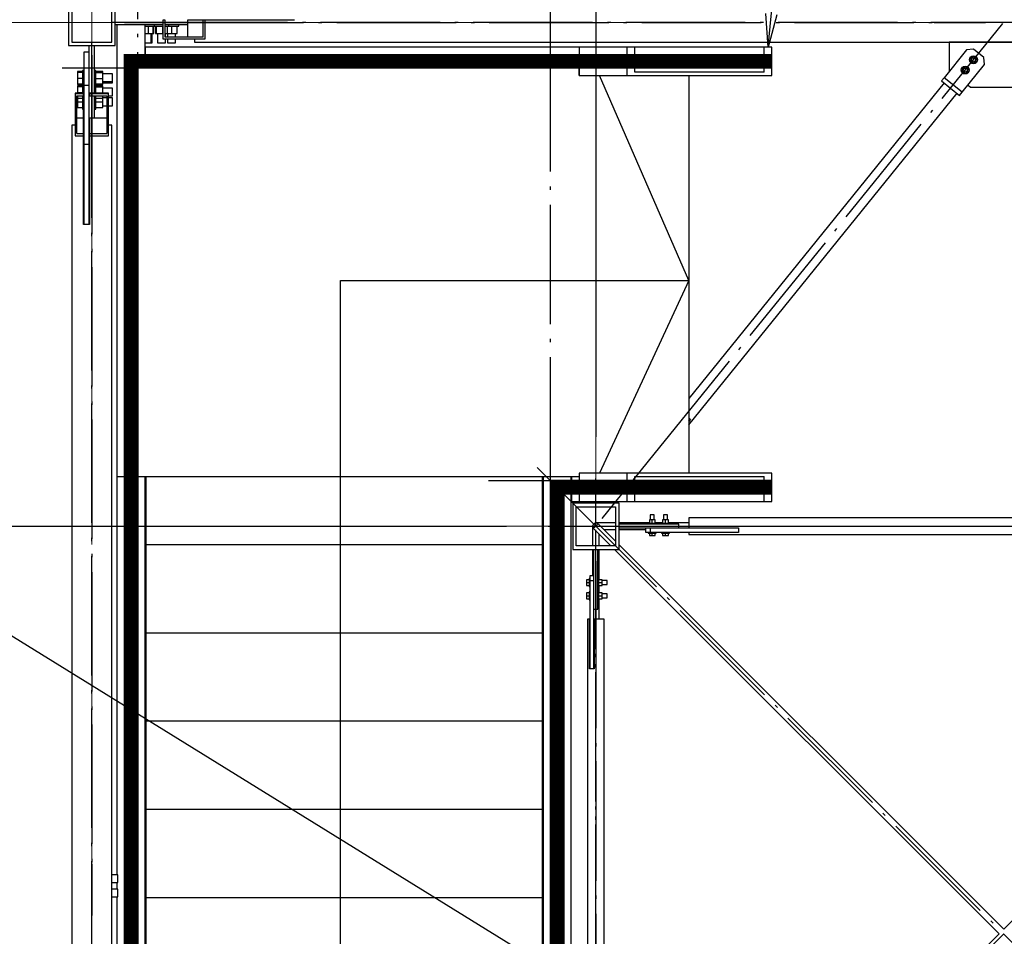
# Paper-space layout 'A0 Advance Steel' of a CAD drawing. Header units: millimetres. Extents: x 228 to 822, y 214 to 634.
# Tile 39 of 76: x 296 to 325, y 554 to 582. Entities that reach past the tile are written whole.
import ezdxf

# ---------------------------------------------------------------- set-up
doc = ezdxf.new("R2010")
doc.units = ezdxf.units.MM
doc.linetypes.add('1 1', pattern=[2, 1, -1])
doc.linetypes.add('ACAD_ISO04W100', pattern=[30, 24, -3, 0, -3])
doc.layers.get('0').update_dxf_attribs({"linetype": 'CONTINUOUS'})
for name, color, linetype in [('AS_Belki', 145, 'CONTINUOUS'), ('AS_Blachy', 30, 'CONTINUOUS'), ('AS_DIM_ON', 7, 'CONTINUOUS'), ('AS_Kraty', 9, 'CONTINUOUS'), ('AS_Schody', 253, 'CONTINUOUS'), ('AS_Sruby', 9, 'CONTINUOUS')]:
    doc.layers.add(name, color=color, linetype=linetype)

# ---------------------------------------------------------------- blocks, each defined once
blk = doc.blocks.new('324ewdsczxzxcz')
at = {"linetype": 'ACAD_ISO04W100', "lineweight": 5, "ltscale": 0.2}
for p, q in [((303.229, 244.968, -5394.472), (303.229, 340.131, -5394.472)), ((318.429, 244.968), (318.429, 340.131)), ((378.311, 321.018, -2695.986), (283.147, 321.018, -2695.986)), ((378.311, 305.818, -2695.986), (283.147, 305.818, -2695.986))]:
    blk.add_line(p, q, dxfattribs=at)

psp = doc.layouts.new('A0 Advance Steel')

# ---------------------------------------------------------------- linework, layer by layer
at = {"color": 0, "linetype": 'ByBlock', "lineweight": -2}
for p, q in [((318.327, 581.086), (318.258, 582.098)), ((318.59, 582.065), (318.327, 581.086))]:
    psp.add_line(p, q, dxfattribs=at)
psp.add_line((315.936, 574.051, -8880.379), (313.246, 568.236, -8847.129))
at = {"color": 7}
for points in [[(318.327, 581.086), (319.659, 594.778), (328.979, 594.778)], [(319.636, 548.395), (279.036, 573.513), (270.107, 573.513)]]:
    psp.add_lwpolyline(points, dxfattribs=at)
at = {"linetype": '1 1', "transparency": 33554559, "const_width": 0.45}
for points, elevation in [([(336.804, 528.01), (299.119, 528.01), (299.119, 580.661), (318.446, 580.661)], -1259.448), ([(318.446, 567.811), (311.969, 567.811), (311.969, 540.86), (336.804, 540.86)], -1224.448)]:
    psp.add_lwpolyline(points, dxfattribs=dict(at, elevation=elevation))
at = {"elevation": -8880.379}
psp.add_lwpolyline([(334.975, 533.346), (305.43, 533.346), (305.43, 574.051), (315.936, 574.051), (313.246, 580.236)], dxfattribs=at)
at = {"layer": 'AS_Belki', "linetype": 'Continuous', "ltscale": 0.15}
for p, q in [((297.236, 582.536), (297.236, 581.136)), ((298.636, 581.136), (298.636, 582.536)), ((297.336, 582.436), (297.336, 581.236)), ((298.536, 581.236), (298.536, 582.436)), ((300.086, 581.906), (300.076, 581.906)), ((300.076, 581.906), (300.076, 581.336)), ((300.149, 581.906), (300.086, 581.906)), ((300.086, 581.336), (300.086, 581.906)), ((300.149, 581.386), (300.149, 581.906)), ((301.294, 581.906), (300.823, 581.906)), ((300.823, 581.906), (300.823, 581.386)), ((301.358, 581.906), (301.294, 581.906)), ((301.294, 581.386), (301.294, 581.906)), ((301.358, 581.336), (301.358, 581.906)), ((304.036, 581.906), (301.358, 581.906)), ((301.929, 581.916), (301.929, 581.906)), ((304.036, 581.916), (304.036, 581.906)), ((301.294, 581.386), (300.149, 581.386)), ((297.236, 581.136), (298.636, 581.136)), ((297.336, 581.236), (298.536, 581.236)), ((300.076, 581.336), (300.086, 581.336)), ((300.086, 581.336), (301.358, 581.336)), ((301.036, 581.336), (301.036, 581.236)), ((301.036, 581.236), (349.836, 581.236)), ((323.638, 580.011), (315.936, 570.494)), ((297.686, 579.696), (297.436, 579.696)), ((297.436, 579.696), (297.436, 579.687)), ((297.436, 579.687), (297.686, 579.687)), ((297.436, 579.687), (297.436, 578.415)), ((297.486, 579.623), (297.686, 579.623)), ((297.486, 578.478), (297.486, 579.623)), ((297.686, 579.687), (297.686, 579.696)), ((297.686, 579.623), (297.686, 579.687)), ((298.436, 579.696), (297.866, 579.696)), ((297.866, 579.696), (297.866, 579.687)), ((297.866, 579.687), (298.436, 579.687)), ((297.866, 579.687), (297.866, 579.623)), ((297.866, 579.623), (298.386, 579.623)), ((298.386, 579.623), (298.386, 578.478)), ((298.436, 579.687), (298.436, 579.696)), ((298.436, 578.415), (298.436, 579.687)), ((315.936, 569.699), (324.026, 579.697)), ((297.686, 578.949), (297.686, 579.216)), ((297.436, 578.736), (297.336, 578.736)), ((297.336, 578.736), (297.336, 529.936)), ((297.686, 578.949), (297.486, 578.949)), ((297.686, 578.478), (297.686, 578.949)), ((298.386, 578.949), (297.866, 578.949)), ((297.866, 578.949), (297.866, 578.478)), ((298.536, 578.736), (298.436, 578.736)), ((298.536, 529.936), (298.536, 578.736)), ((297.436, 578.415), (297.686, 578.415)), ((297.486, 578.478), (297.686, 578.478)), ((297.686, 578.415), (297.686, 578.478)), ((297.686, 575.736), (297.686, 578.415)), ((297.866, 578.478), (298.386, 578.478)), ((297.866, 578.478), (297.866, 578.415)), ((297.866, 578.415), (298.436, 578.415)), ((297.866, 578.415), (297.866, 575.736)), ((297.696, 577.843), (297.686, 577.843)), ((297.866, 577.843), (297.856, 577.843)), ((297.696, 575.736), (297.686, 575.736)), ((297.866, 575.736), (297.856, 575.736)), ((315.989, 569.859), (315.936, 569.794)), ((315.981, 569.866), (315.989, 569.859)), ((313.836, 567.336), (312.436, 567.336)), ((312.436, 567.336), (312.436, 565.936)), ((312.546, 567.226), (313.726, 567.226)), ((312.546, 566.046), (312.546, 567.226)), ((313.726, 567.226), (313.726, 566.046)), ((313.836, 565.936), (313.836, 567.336)), ((334.936, 566.886), (315.936, 566.886)), ((315.936, 566.886), (315.936, 566.586)), ((313.036, 566.636), (313.036, 566.046)), ((313.065, 566.566), (313.585, 566.046)), ((313.136, 566.636), (313.086, 566.586)), ((313.726, 566.736), (313.136, 566.736)), ((313.186, 566.686), (313.136, 566.636)), ((313.726, 566.188), (313.207, 566.707)), ((313.378, 566.536), (313.726, 566.536)), ((314.749, 566.736), (313.836, 566.736)), ((313.836, 566.536), (314.636, 566.536)), ((315.149, 566.736), (314.923, 566.736)), ((315.936, 566.736), (315.323, 566.736)), ((315.936, 566.586), (317.436, 566.586)), ((317.436, 566.586), (317.436, 566.576)), ((313.236, 566.046), (313.236, 566.395)), ((317.436, 566.446), (315.936, 566.446)), ((315.936, 566.446), (315.936, 566.386)), ((315.936, 566.386), (334.936, 566.386)), ((317.436, 566.456), (317.436, 566.446)), ((312.436, 565.936), (313.836, 565.936)), ((313.726, 566.046), (312.546, 566.046)), ((313.036, 565.936), (313.036, 565.136)), ((313.236, 565.023), (313.236, 565.936)), ((313.695, 565.936), (325.295, 554.336)), ((325.436, 554.478), (313.836, 566.078)), ((337.036, 566.078), (325.436, 554.478)), ((313.236, 564.623), (313.236, 564.85)), ((313.236, 563.836), (313.236, 564.45)), ((312.946, 563.836), (312.886, 563.836)), ((312.886, 563.836), (312.886, 544.836)), ((312.946, 562.336), (312.946, 563.836)), ((313.386, 563.836), (313.086, 563.836)), ((313.086, 563.836), (313.086, 562.336)), ((313.386, 544.836), (313.386, 563.836)), ((312.956, 562.336), (312.946, 562.336)), ((313.086, 562.336), (313.076, 562.336)), ((325.295, 554.336), (313.695, 542.736))]:
    psp.add_line(p, q, dxfattribs=at)
at = {"layer": 'AS_Belki', "color": 10, "linetype": 'ACAD_ISO04W100', "ltscale": 0.15}
for points in [[(297.936, 581.836), (297.936, 581.836), (297.936, 581.836), (297.936, 581.836)], [(352.336, 581.836), (349.836, 581.836), (301.036, 581.836), (298.536, 581.836)], [(298.925, 581.836), (300.469, 581.836), (300.722, 581.836), (302.266, 581.836)], [(299.177, 581.836), (300.722, 581.836), (323.335, 581.836), (324.88, 581.836)], [(313.325, 566.869), (314.897, 568.813), (323.832, 579.854), (325.405, 581.797)], [(297.936, 527.436), (297.936, 529.936), (297.936, 578.736), (297.936, 581.236)], [(297.936, 580.848), (297.936, 579.303), (297.936, 579.051), (297.936, 577.506)], [(297.936, 580.595), (297.936, 579.051), (297.936, 556.437), (297.936, 554.892)], [(339.504, 540.269), (337.736, 542.036), (313.136, 566.636), (311.368, 568.404)], [(311.368, 540.269), (313.136, 542.036), (337.736, 566.636), (339.504, 568.404)], [(313.136, 543.09), (313.136, 544.528), (313.136, 566.636), (313.136, 568.074)], [(311.699, 566.636), (313.136, 566.636), (335.244, 566.636), (336.682, 566.636)], [(313.136, 566.636), (313.136, 566.636), (313.136, 566.636), (313.136, 566.636)], [(313.436, 566.636), (315.936, 566.636), (334.936, 566.636), (337.436, 566.636)], [(314.19, 566.636), (315.628, 566.636), (337.736, 566.636), (339.174, 566.636)], [(313.136, 542.336), (313.136, 544.836), (313.136, 563.836), (313.136, 566.336)], [(313.136, 565.582), (313.136, 564.144), (313.136, 542.036), (313.136, 540.599)]]:
    psp.add_lwpolyline(points, dxfattribs=at)
at = {"layer": 'AS_Belki', "linetype": 'Continuous', "ltscale": 0.15, "extrusion": (0, 0.57503, 0.818132)}
psp.add_arc((-313.136, -463.583, 325.833), 0.1, 309.2877, 45, dxfattribs=at)
at = {"layer": 'AS_Belki', "linetype": 'Continuous', "ltscale": 0.15, "extrusion": (-0.57503, 1.71831e-14, 0.818132)}
psp.add_arc((-566.636, 256.187, -180.063), 0.1, 135, 230.7123, dxfattribs=at)
at = {"layer": 'AS_Blachy', "linetype": 'Continuous', "ltscale": 0.15}
for p, q in [((300.076, 581.756), (298.636, 581.756)), ((300.083, 581.916), (300.083, 581.906)), ((300.336, 581.756), (300.149, 581.756)), ((300.823, 581.756), (300.336, 581.756)), ((300.936, 581.906), (300.936, 581.916)), ((297.856, 580.055), (297.856, 581.136)), ((298.016, 579.696), (298.016, 581.136)), ((327.086, 581.235), (323.786, 581.235)), ((323.786, 581.235), (323.786, 580.385)), ((297.856, 580.935), (297.696, 580.935)), ((297.696, 580.935), (297.696, 580.638)), ((324.315, 581.007), (323.635, 580.167)), ((324.526, 581.029), (324.315, 581.007)), ((324.837, 580.778), (324.526, 581.029)), ((324.859, 580.567), (324.837, 580.778)), ((297.696, 580.638), (297.696, 579.941)), ((324.18, 579.727), (324.859, 580.567)), ((323.635, 580.167), (323.56, 580.074)), ((324.18, 579.727), (323.635, 580.167)), ((323.786, 580.385), (323.802, 580.373)), ((297.696, 579.941), (297.856, 579.941)), ((297.696, 579.941), (297.696, 578.161)), ((297.856, 579.941), (297.856, 580.055)), ((297.856, 578.161), (297.856, 579.941)), ((323.56, 580.074), (324.104, 579.634)), ((324.357, 579.946), (324.436, 579.885)), ((324.436, 579.885), (326.536, 579.885)), ((297.866, 579.689), (297.856, 579.689)), ((298.016, 579.436), (298.016, 579.623)), ((324.104, 579.634), (324.18, 579.727)), ((298.016, 578.949), (298.016, 579.436)), ((297.856, 578.836), (297.866, 578.836)), ((297.696, 578.161), (297.856, 578.161)), ((297.696, 578.161), (297.696, 575.736)), ((297.856, 575.736), (297.856, 578.161)), ((297.856, 575.736), (297.696, 575.736)), ((315.936, 569.902), (315.981, 569.866)), ((315.936, 569.81), (315.981, 569.866)), ((299.574, 566.334), (299.574, 568.136)), ((311.514, 568.136), (311.514, 567.734)), ((311.514, 567.684), (311.514, 566.084)), ((313.783, 567.386), (313.805, 567.368)), ((313.805, 567.368), (313.82, 567.386)), ((315.636, 566.696), (313.836, 566.696)), ((315.636, 566.576), (313.836, 566.576)), ((314.636, 566.576), (314.636, 566.456)), ((314.786, 566.456), (314.786, 566.576)), ((315.636, 566.576), (315.636, 566.696)), ((317.436, 566.576), (315.636, 566.576)), ((317.436, 566.576), (317.436, 566.456)), ((299.574, 566.084), (299.574, 566.284)), ((314.636, 566.456), (314.786, 566.456)), ((314.786, 566.456), (314.836, 566.456)), ((314.836, 566.456), (317.436, 566.456)), ((299.544, 566.084), (299.574, 566.084)), ((299.574, 565.773), (299.574, 566.084)), ((311.514, 566.084), (311.514, 565.423)), ((311.514, 566.084), (311.544, 566.084)), ((313.076, 564.136), (313.076, 565.936)), ((313.196, 564.136), (313.196, 565.936)), ((299.574, 563.423), (299.574, 565.723)), ((311.514, 565.373), (311.514, 563.423)), ((313.076, 565.136), (312.956, 565.136)), ((312.956, 565.136), (312.956, 564.986)), ((313.076, 564.986), (312.956, 564.986)), ((312.956, 564.986), (312.956, 562.336)), ((313.076, 562.336), (313.076, 564.136)), ((313.076, 564.136), (313.196, 564.136)), ((299.544, 563.423), (299.574, 563.423)), ((299.574, 560.762), (299.574, 563.423)), ((311.514, 563.423), (311.514, 563.312)), ((311.514, 563.423), (311.544, 563.423)), ((311.514, 563.262), (311.514, 560.762)), ((313.076, 562.336), (312.956, 562.336)), ((299.544, 560.762), (299.574, 560.762)), ((299.574, 560.451), (299.574, 560.762)), ((311.514, 560.762), (311.514, 558.101)), ((311.514, 560.762), (311.544, 560.762)), ((299.574, 558.101), (299.574, 560.401)), ((299.544, 558.101), (299.574, 558.101)), ((299.574, 555.44), (299.574, 558.101)), ((311.514, 558.101), (311.514, 557.99)), ((311.514, 558.101), (311.544, 558.101)), ((311.514, 557.94), (311.514, 555.44)), ((299.544, 555.44), (299.574, 555.44)), ((299.574, 555.13), (299.574, 555.44)), ((311.514, 555.44), (311.514, 553.63)), ((311.514, 555.44), (311.544, 555.44)), ((299.574, 552.78), (299.574, 555.08))]:
    psp.add_line(p, q, dxfattribs=at)
at = {"layer": 'AS_DIM_ON', "color": 8}
for p, q in [((313.136, 588.807), (313.136, 569.336)), ((291.186, 566.636), (310.436, 566.636))]:
    psp.add_line(p, q, dxfattribs=at)
at = {"layer": 'AS_Kraty', "linetype": 'Continuous', "ltscale": 0.15}
for p, q in [((312.628, 580.636), (299.136, 580.636)), ((299.136, 580.636), (299.136, 568.136)), ((312.628, 580.617), (312.628, 580.636)), ((312.628, 580.417), (312.628, 580.617)), ((312.628, 580.367), (312.628, 580.417)), ((312.628, 580.236), (312.628, 580.367)), ((312.628, 580.236), (313.246, 580.236)), ((315.936, 580.236), (315.936, 568.236)), ((299.136, 568.136), (312.628, 568.136)), ((313.246, 568.236), (312.628, 568.236)), ((312.628, 568.236), (312.628, 568.136)), ((311.514, 567.734), (311.514, 567.684)), ((299.574, 566.284), (299.574, 566.334)), ((299.574, 566.084), (311.514, 566.084)), ((299.574, 565.723), (299.574, 565.773)), ((311.514, 565.423), (311.514, 565.373)), ((299.574, 563.423), (311.514, 563.423)), ((311.514, 563.312), (311.514, 563.262)), ((299.574, 560.762), (311.514, 560.762)), ((299.574, 560.401), (299.574, 560.451)), ((299.574, 558.101), (311.514, 558.101)), ((311.514, 557.99), (311.514, 557.94)), ((299.574, 555.44), (311.514, 555.44)), ((299.574, 555.08), (299.574, 555.13))]:
    psp.add_line(p, q, dxfattribs=at)
at = {"layer": 'AS_Schody', "linetype": 'Continuous', "ltscale": 0.15}
for p, q in [((298.694, 581.756), (298.694, 568.136)), ((299.544, 580.636), (299.544, 581.756)), ((312.628, 581.086), (299.546, 581.086)), ((299.546, 581.086), (299.546, 580.636)), ((314.078, 581.086), (312.628, 581.086)), ((312.628, 581.086), (312.628, 580.236)), ((314.315, 581.086), (314.078, 581.086)), ((314.078, 580.236), (314.078, 581.086)), ((318.209, 581.086), (314.315, 581.086)), ((314.315, 580.331), (314.315, 581.086)), ((318.446, 581.086), (318.209, 581.086)), ((318.209, 580.331), (318.209, 581.086)), ((318.446, 580.236), (318.446, 581.086)), ((312.394, 580.766), (311.544, 580.766)), ((311.544, 580.766), (311.544, 580.636)), ((312.394, 580.636), (312.394, 580.766)), ((313.246, 580.236), (314.078, 580.236)), ((314.078, 580.236), (318.446, 580.236)), ((318.209, 580.331), (314.315, 580.331)), ((298.694, 568.136), (298.694, 556.124)), ((298.694, 568.136), (299.136, 568.136)), ((299.544, 542.136), (299.544, 568.136)), ((311.544, 568.136), (311.544, 542.136)), ((312.394, 541.528), (312.394, 568.136)), ((312.396, 568.136), (312.396, 567.386)), ((312.628, 568.136), (312.628, 567.386)), ((314.078, 568.236), (313.246, 568.236)), ((318.446, 568.236), (314.078, 568.236)), ((314.078, 567.386), (314.078, 568.236)), ((314.315, 568.141), (318.209, 568.141)), ((314.315, 567.386), (314.315, 568.141)), ((318.209, 567.386), (318.209, 568.141)), ((318.446, 567.386), (318.446, 568.236)), ((312.396, 567.386), (312.628, 567.386)), ((312.628, 567.386), (314.078, 567.386)), ((314.078, 567.386), (314.315, 567.386)), ((314.315, 567.386), (318.209, 567.386)), ((318.209, 567.386), (318.446, 567.386)), ((298.694, 555.885), (298.694, 555.691)), ((298.694, 555.453), (298.694, 553.22))]:
    psp.add_line(p, q, dxfattribs=at)
at = {"layer": 'AS_Schody', "color": 10, "linetype": 'ACAD_ISO04W100', "ltscale": 0.15}
for points in [[(299.321, 565.636), (299.321, 568.136), (299.321, 582.436), (299.321, 584.936)], [(311.767, 565.636), (311.767, 568.136), (311.767, 580.766), (311.767, 583.266)], [(297.046, 580.459), (299.546, 580.459), (313.346, 580.459), (315.846, 580.459)], [(310.598, 580.459), (312.687, 580.459), (316.262, 580.459), (318.351, 580.459)], [(299.321, 539.498), (299.321, 541.587), (299.321, 568.796), (299.321, 570.884)], [(311.767, 539.498), (311.767, 541.587), (311.767, 568.796), (311.767, 570.884)], [(309.896, 568.013), (312.396, 568.013), (313.346, 568.013), (315.846, 568.013)], [(310.598, 568.013), (312.687, 568.013), (316.262, 568.013), (318.351, 568.013)]]:
    psp.add_lwpolyline(points, dxfattribs=at)
at = {"layer": 'AS_Sruby', "linetype": 'Continuous', "ltscale": 0.15}
for p, q in [((299.544, 581.716), (299.578, 581.716)), ((299.578, 581.716), (299.621, 581.716)), ((299.621, 581.716), (299.664, 581.716)), ((299.632, 581.716), (299.632, 581.501)), ((299.664, 581.716), (299.704, 581.716)), ((299.704, 581.716), (299.74, 581.716)), ((299.74, 581.716), (299.771, 581.716)), ((299.771, 581.716), (299.796, 581.716)), ((299.788, 581.501), (299.788, 581.716)), ((299.796, 581.716), (299.813, 581.716)), ((299.807, 581.501), (299.807, 581.716)), ((299.813, 581.716), (299.817, 581.716)), ((299.817, 581.756), (299.817, 581.716)), ((299.817, 581.716), (299.825, 581.716)), ((299.825, 581.716), (299.841, 581.716)), ((299.841, 581.716), (299.864, 581.716)), ((299.853, 581.716), (299.853, 581.501)), ((299.864, 581.716), (299.894, 581.716)), ((299.881, 581.716), (299.881, 581.501)), ((299.894, 581.716), (299.929, 581.716)), ((299.929, 581.716), (299.968, 581.716)), ((299.968, 581.716), (300.01, 581.716)), ((300.01, 581.716), (300.054, 581.716)), ((300.054, 581.716), (300.076, 581.716)), ((300.065, 581.716), (300.065, 581.501)), ((300.15, 581.716), (300.173, 581.716)), ((300.173, 581.716), (300.204, 581.716)), ((300.204, 581.716), (300.228, 581.716)), ((300.22, 581.501), (300.22, 581.716)), ((300.228, 581.716), (300.246, 581.716)), ((300.246, 581.716), (300.255, 581.716)), ((300.255, 581.716), (300.256, 581.716)), ((300.256, 581.716), (300.256, 581.756)), ((300.256, 581.716), (300.293, 581.716)), ((300.293, 581.716), (300.336, 581.716)), ((300.336, 581.716), (300.379, 581.716)), ((300.336, 581.716), (300.336, 581.501)), ((300.379, 581.716), (300.42, 581.716)), ((300.42, 581.716), (300.458, 581.716)), ((300.458, 581.716), (300.492, 581.716)), ((300.492, 581.716), (300.519, 581.716)), ((300.507, 581.501), (300.507, 581.716)), ((300.519, 581.716), (300.539, 581.716)), ((300.539, 581.716), (300.552, 581.716)), ((300.552, 581.716), (300.556, 581.716)), ((300.556, 581.716), (300.556, 581.756)), ((299.544, 581.501), (299.632, 581.501)), ((299.632, 581.501), (299.788, 581.501)), ((299.723, 581.216), (299.723, 581.501)), ((299.756, 581.216), (299.756, 581.501)), ((299.788, 581.501), (299.807, 581.501)), ((299.853, 581.501), (299.881, 581.501)), ((299.881, 581.501), (300.065, 581.501)), ((299.918, 581.501), (299.918, 581.216)), ((300.065, 581.501), (300.076, 581.501)), ((300.149, 581.501), (300.22, 581.501)), ((300.156, 581.386), (300.156, 581.501)), ((300.216, 581.501), (300.216, 581.386)), ((300.22, 581.501), (300.336, 581.501)), ((300.336, 581.501), (300.507, 581.501)), ((300.456, 581.386), (300.456, 581.501)), ((299.544, 581.216), (299.545, 581.216)), ((299.545, 581.216), (299.59, 581.216)), ((299.59, 581.216), (299.637, 581.216)), ((299.637, 581.216), (299.678, 581.216)), ((299.678, 581.216), (299.709, 581.216)), ((299.709, 581.216), (299.723, 581.216)), ((299.724, 581.216), (299.747, 581.216)), ((299.747, 581.216), (299.756, 581.216)), ((299.918, 581.216), (299.921, 581.216)), ((299.921, 581.216), (299.942, 581.216)), ((299.942, 581.216), (299.978, 581.216)), ((299.978, 581.216), (300.022, 581.216)), ((300.022, 581.216), (300.069, 581.216)), ((300.069, 581.216), (300.111, 581.216)), ((300.111, 581.216), (300.141, 581.216)), ((300.141, 581.216), (300.156, 581.216)), ((300.156, 581.216), (300.156, 581.336)), ((300.216, 581.336), (300.216, 581.216)), ((300.216, 581.216), (300.225, 581.216)), ((300.225, 581.216), (300.251, 581.216)), ((300.251, 581.216), (300.29, 581.216)), ((300.29, 581.216), (300.336, 581.216)), ((300.336, 581.216), (300.382, 581.216)), ((300.382, 581.216), (300.421, 581.216)), ((300.421, 581.216), (300.447, 581.216)), ((300.447, 581.216), (300.456, 581.216)), ((300.456, 581.216), (300.456, 581.336)), ((324.446, 580.772), (324.43, 580.673)), ((324.54, 580.808), (324.446, 580.772)), ((324.617, 580.745), (324.54, 580.808)), ((324.195, 580.461), (324.179, 580.362)), ((324.288, 580.497), (324.195, 580.461)), ((324.366, 580.434), (324.288, 580.497)), ((324.43, 580.673), (324.508, 580.61)), ((324.508, 580.61), (324.602, 580.646)), ((324.602, 580.646), (324.617, 580.745)), ((297.656, 580.354), (297.506, 580.354)), ((297.506, 580.354), (297.506, 580.325)), ((297.656, 580.325), (297.506, 580.325)), ((297.506, 580.325), (297.506, 580.14)), ((297.696, 580.388), (297.656, 580.388)), ((297.656, 580.388), (297.656, 580.38)), ((297.656, 580.38), (297.656, 580.364)), ((297.656, 580.364), (297.656, 580.341)), ((297.656, 580.341), (297.656, 580.311)), ((297.656, 580.311), (297.656, 580.276)), ((297.656, 580.276), (297.656, 580.236)), ((297.656, 580.236), (297.656, 580.194)), ((297.656, 580.194), (297.656, 580.151)), ((298.056, 580.388), (298.016, 580.388)), ((298.056, 580.38), (298.056, 580.388)), ((298.056, 580.364), (298.056, 580.38)), ((298.056, 580.341), (298.056, 580.364)), ((298.271, 580.352), (298.056, 580.352)), ((298.056, 580.311), (298.056, 580.341)), ((298.056, 580.324), (298.271, 580.324)), ((298.056, 580.276), (298.056, 580.311)), ((298.056, 580.236), (298.056, 580.276)), ((298.056, 580.194), (298.056, 580.236)), ((298.056, 580.151), (298.056, 580.194)), ((298.271, 580.324), (298.271, 580.352)), ((298.271, 580.14), (298.271, 580.324)), ((298.556, 580.287), (298.271, 580.287)), ((298.556, 580.284), (298.556, 580.287)), ((298.556, 580.263), (298.556, 580.284)), ((298.556, 580.227), (298.556, 580.263)), ((298.556, 580.182), (298.556, 580.227)), ((298.556, 580.136), (298.556, 580.182)), ((324.179, 580.362), (324.257, 580.299)), ((324.257, 580.299), (324.35, 580.335)), ((324.35, 580.335), (324.366, 580.434)), ((297.656, 580.14), (297.506, 580.14)), ((297.506, 580.14), (297.506, 579.983)), ((297.506, 579.983), (297.656, 579.983)), ((297.506, 579.983), (297.506, 579.963)), ((297.506, 579.963), (297.656, 579.963)), ((297.656, 579.921), (297.506, 579.921)), ((297.506, 579.921), (297.506, 579.893)), ((297.656, 579.893), (297.506, 579.893)), ((297.506, 579.893), (297.506, 579.707)), ((297.656, 580.151), (297.656, 580.109)), ((297.656, 580.109), (297.656, 580.069)), ((297.656, 580.069), (297.656, 580.032)), ((297.656, 580.032), (297.656, 580.001)), ((297.656, 580.001), (297.656, 579.976)), ((297.656, 579.976), (297.656, 579.959)), ((297.656, 579.959), (297.656, 579.955)), ((297.696, 579.955), (297.656, 579.955)), ((297.656, 579.955), (297.656, 579.948)), ((297.656, 579.948), (297.656, 579.932)), ((297.656, 579.932), (297.656, 579.909)), ((297.656, 579.909), (297.656, 579.879)), ((297.656, 579.879), (297.656, 579.843)), ((298.056, 579.955), (298.016, 579.955)), ((298.056, 580.109), (298.056, 580.151)), ((298.056, 580.14), (298.271, 580.14)), ((298.056, 580.069), (298.056, 580.109)), ((298.056, 580.032), (298.056, 580.069)), ((298.056, 580.001), (298.056, 580.032)), ((298.056, 579.976), (298.056, 580.001)), ((298.056, 579.985), (298.271, 579.985)), ((298.056, 579.959), (298.056, 579.976)), ((298.056, 579.965), (298.271, 579.965)), ((298.056, 579.955), (298.056, 579.959)), ((298.056, 579.948), (298.056, 579.955)), ((298.056, 579.932), (298.056, 579.948)), ((298.056, 579.909), (298.056, 579.932)), ((298.271, 579.919), (298.056, 579.919)), ((298.056, 579.879), (298.056, 579.909)), ((298.056, 579.891), (298.271, 579.891)), ((298.056, 579.843), (298.056, 579.879)), ((298.271, 579.985), (298.271, 580.14)), ((298.271, 580.049), (298.556, 580.049)), ((298.271, 580.016), (298.556, 580.016)), ((298.271, 579.965), (298.271, 579.985)), ((298.271, 579.891), (298.271, 579.919)), ((298.271, 579.708), (298.271, 579.891)), ((298.556, 580.094), (298.556, 580.136)), ((298.556, 580.064), (298.556, 580.094)), ((298.556, 580.049), (298.556, 580.064)), ((298.556, 580.025), (298.556, 580.048)), ((298.556, 580.016), (298.556, 580.025)), ((297.656, 579.707), (297.506, 579.707)), ((297.506, 579.707), (297.506, 579.696)), ((297.506, 579.623), (297.506, 579.55)), ((297.656, 579.843), (297.656, 579.804)), ((297.656, 579.804), (297.656, 579.762)), ((297.656, 579.762), (297.656, 579.719)), ((297.656, 579.719), (297.656, 579.696)), ((297.656, 579.623), (297.656, 579.6)), ((297.656, 579.6), (297.656, 579.569)), ((297.656, 579.569), (297.656, 579.544)), ((298.056, 579.804), (298.056, 579.843)), ((298.056, 579.762), (298.056, 579.804)), ((298.056, 579.719), (298.056, 579.762)), ((298.056, 579.696), (298.056, 579.719)), ((298.056, 579.708), (298.271, 579.708)), ((298.056, 579.6), (298.056, 579.623)), ((298.056, 579.569), (298.056, 579.6)), ((298.056, 579.544), (298.056, 579.569)), ((298.556, 579.855), (298.271, 579.855)), ((298.271, 579.696), (298.271, 579.708)), ((298.271, 579.552), (298.271, 579.623)), ((298.271, 579.617), (298.386, 579.617)), ((298.436, 579.617), (298.556, 579.617)), ((298.556, 579.851), (298.556, 579.855)), ((298.556, 579.83), (298.556, 579.851)), ((298.556, 579.794), (298.556, 579.83)), ((298.556, 579.75), (298.556, 579.794)), ((298.556, 579.703), (298.556, 579.75)), ((298.556, 579.662), (298.556, 579.703)), ((298.556, 579.631), (298.556, 579.662)), ((298.556, 579.617), (298.556, 579.631)), ((297.506, 579.55), (297.656, 579.55)), ((297.506, 579.55), (297.506, 579.436)), ((297.506, 579.436), (297.656, 579.436)), ((297.506, 579.436), (297.506, 579.263)), ((297.656, 579.544), (297.656, 579.527)), ((297.656, 579.527), (297.656, 579.517)), ((297.656, 579.517), (297.656, 579.516)), ((297.656, 579.516), (297.696, 579.516)), ((297.656, 579.516), (297.656, 579.479)), ((297.656, 579.479), (297.656, 579.436)), ((297.656, 579.436), (297.656, 579.393)), ((297.656, 579.393), (297.656, 579.352)), ((297.656, 579.352), (297.656, 579.314)), ((297.656, 579.314), (297.656, 579.281)), ((297.656, 579.281), (297.656, 579.253)), ((298.016, 579.516), (298.056, 579.516)), ((298.056, 579.552), (298.271, 579.552)), ((298.056, 579.527), (298.056, 579.544)), ((298.056, 579.517), (298.056, 579.527)), ((298.056, 579.516), (298.056, 579.517)), ((298.056, 579.479), (298.056, 579.516)), ((298.056, 579.436), (298.056, 579.479)), ((298.056, 579.436), (298.271, 579.436)), ((298.056, 579.393), (298.056, 579.436)), ((298.056, 579.352), (298.056, 579.393)), ((298.056, 579.314), (298.056, 579.352)), ((298.056, 579.281), (298.056, 579.314)), ((298.056, 579.253), (298.056, 579.281)), ((298.386, 579.556), (298.271, 579.556)), ((298.271, 579.436), (298.271, 579.552)), ((298.271, 579.265), (298.271, 579.436)), ((298.271, 579.316), (298.386, 579.316)), ((298.556, 579.556), (298.436, 579.556)), ((298.436, 579.316), (298.556, 579.316)), ((298.556, 579.547), (298.556, 579.556)), ((298.556, 579.521), (298.556, 579.547)), ((298.556, 579.482), (298.556, 579.521)), ((298.556, 579.436), (298.556, 579.482)), ((298.556, 579.39), (298.556, 579.436)), ((298.556, 579.351), (298.556, 579.39)), ((298.556, 579.325), (298.556, 579.351)), ((298.556, 579.316), (298.556, 579.325)), ((297.506, 579.263), (297.656, 579.263)), ((297.656, 579.253), (297.656, 579.233)), ((297.656, 579.233), (297.656, 579.221)), ((297.656, 579.221), (297.656, 579.216)), ((297.656, 579.216), (297.696, 579.216)), ((298.016, 579.216), (298.056, 579.216)), ((298.056, 579.265), (298.271, 579.265)), ((298.056, 579.233), (298.056, 579.253)), ((298.056, 579.221), (298.056, 579.233)), ((298.056, 579.216), (298.056, 579.221)), ((314.836, 566.829), (314.749, 566.829)), ((314.749, 566.829), (314.749, 566.721)), ((314.781, 566.981), (314.776, 566.981)), ((314.776, 566.981), (314.776, 566.829)), ((314.794, 566.981), (314.781, 566.981)), ((314.813, 566.981), (314.794, 566.981)), ((314.836, 566.981), (314.813, 566.981)), ((314.859, 566.981), (314.836, 566.981)), ((314.923, 566.829), (314.836, 566.829)), ((314.836, 566.721), (314.836, 566.829)), ((314.879, 566.981), (314.859, 566.981)), ((314.892, 566.981), (314.879, 566.981)), ((314.896, 566.981), (314.892, 566.981)), ((314.896, 566.829), (314.896, 566.981)), ((314.923, 566.721), (314.923, 566.829)), ((315.236, 566.829), (315.149, 566.829)), ((315.149, 566.829), (315.149, 566.721)), ((315.181, 566.981), (315.176, 566.981)), ((315.176, 566.981), (315.176, 566.829)), ((315.194, 566.981), (315.181, 566.981)), ((315.213, 566.981), (315.194, 566.981)), ((315.236, 566.981), (315.213, 566.981)), ((315.259, 566.981), (315.236, 566.981)), ((315.323, 566.829), (315.236, 566.829)), ((315.236, 566.721), (315.236, 566.829)), ((315.279, 566.981), (315.259, 566.981)), ((315.292, 566.981), (315.279, 566.981)), ((315.296, 566.981), (315.292, 566.981)), ((315.296, 566.829), (315.296, 566.981)), ((315.323, 566.721), (315.323, 566.829)), ((314.718, 566.721), (314.716, 566.721)), ((314.716, 566.721), (314.716, 566.696)), ((314.725, 566.721), (314.718, 566.721)), ((314.736, 566.721), (314.725, 566.721)), ((314.751, 566.721), (314.736, 566.721)), ((314.769, 566.721), (314.751, 566.721)), ((314.79, 566.721), (314.769, 566.721)), ((314.813, 566.721), (314.79, 566.721)), ((314.836, 566.721), (314.813, 566.721)), ((314.86, 566.721), (314.836, 566.721)), ((314.882, 566.721), (314.86, 566.721)), ((314.903, 566.721), (314.882, 566.721)), ((314.921, 566.721), (314.903, 566.721)), ((314.936, 566.721), (314.921, 566.721)), ((314.947, 566.721), (314.936, 566.721)), ((314.954, 566.721), (314.947, 566.721)), ((314.956, 566.721), (314.954, 566.721)), ((314.956, 566.696), (314.956, 566.721)), ((315.118, 566.721), (315.116, 566.721)), ((315.116, 566.721), (315.116, 566.696)), ((315.125, 566.721), (315.118, 566.721)), ((315.136, 566.721), (315.125, 566.721)), ((315.151, 566.721), (315.136, 566.721)), ((315.169, 566.721), (315.151, 566.721)), ((315.19, 566.721), (315.169, 566.721)), ((315.213, 566.721), (315.19, 566.721)), ((315.236, 566.721), (315.213, 566.721)), ((315.26, 566.721), (315.236, 566.721)), ((315.282, 566.721), (315.26, 566.721)), ((315.303, 566.721), (315.282, 566.721)), ((315.321, 566.721), (315.303, 566.721)), ((315.336, 566.721), (315.321, 566.721)), ((315.347, 566.721), (315.336, 566.721)), ((315.354, 566.721), (315.347, 566.721)), ((315.356, 566.721), (315.354, 566.721)), ((315.356, 566.696), (315.356, 566.721)), ((314.716, 566.456), (314.716, 566.431)), ((314.716, 566.431), (314.718, 566.431)), ((314.718, 566.431), (314.725, 566.431)), ((314.725, 566.431), (314.736, 566.431)), ((314.736, 566.431), (314.751, 566.431)), ((314.749, 566.431), (314.749, 566.356)), ((314.749, 566.356), (314.836, 566.356)), ((314.751, 566.431), (314.769, 566.431)), ((314.769, 566.431), (314.79, 566.431)), ((314.79, 566.431), (314.813, 566.431)), ((314.813, 566.431), (314.836, 566.431)), ((314.836, 566.431), (314.86, 566.431)), ((314.836, 566.356), (314.836, 566.431)), ((314.836, 566.356), (314.923, 566.356)), ((314.86, 566.431), (314.882, 566.431)), ((314.882, 566.431), (314.903, 566.431)), ((314.903, 566.431), (314.921, 566.431)), ((314.921, 566.431), (314.936, 566.431)), ((314.923, 566.356), (314.923, 566.431)), ((314.936, 566.431), (314.947, 566.431)), ((314.947, 566.431), (314.954, 566.431)), ((314.954, 566.431), (314.956, 566.431)), ((314.956, 566.431), (314.956, 566.456)), ((315.116, 566.456), (315.116, 566.431)), ((315.116, 566.431), (315.118, 566.431)), ((315.118, 566.431), (315.125, 566.431)), ((315.125, 566.431), (315.136, 566.431)), ((315.136, 566.431), (315.151, 566.431)), ((315.149, 566.431), (315.149, 566.356)), ((315.149, 566.356), (315.236, 566.356)), ((315.151, 566.431), (315.169, 566.431)), ((315.169, 566.431), (315.19, 566.431)), ((315.19, 566.431), (315.213, 566.431)), ((315.213, 566.431), (315.236, 566.431)), ((315.236, 566.431), (315.26, 566.431)), ((315.236, 566.356), (315.236, 566.431)), ((315.236, 566.356), (315.323, 566.356)), ((315.26, 566.431), (315.282, 566.431)), ((315.282, 566.431), (315.303, 566.431)), ((315.303, 566.431), (315.321, 566.431)), ((315.321, 566.431), (315.336, 566.431)), ((315.323, 566.356), (315.323, 566.431)), ((315.336, 566.431), (315.347, 566.431)), ((315.347, 566.431), (315.354, 566.431)), ((315.354, 566.431), (315.356, 566.431)), ((315.356, 566.431), (315.356, 566.456)), ((312.931, 565.023), (312.856, 565.023)), ((312.856, 565.023), (312.856, 564.936)), ((312.956, 565.056), (312.931, 565.056)), ((312.931, 565.056), (312.931, 565.054)), ((312.931, 565.054), (312.931, 565.047)), ((312.931, 565.047), (312.931, 565.036)), ((312.931, 565.036), (312.931, 565.021)), ((312.931, 565.021), (312.931, 565.003)), ((313.221, 565.056), (313.196, 565.056)), ((313.221, 565.054), (313.221, 565.056)), ((313.221, 565.047), (313.221, 565.054)), ((313.221, 565.036), (313.221, 565.047)), ((313.221, 565.021), (313.221, 565.036)), ((313.329, 565.023), (313.221, 565.023)), ((313.221, 565.003), (313.221, 565.021)), ((313.329, 564.936), (313.329, 565.023)), ((312.856, 564.936), (312.931, 564.936)), ((312.856, 564.936), (312.856, 564.85)), ((312.856, 564.85), (312.931, 564.85)), ((312.931, 565.003), (312.931, 564.982)), ((312.931, 564.982), (312.931, 564.96)), ((312.931, 564.96), (312.931, 564.936)), ((312.931, 564.936), (312.931, 564.913)), ((312.931, 564.913), (312.931, 564.89)), ((312.931, 564.89), (312.931, 564.87)), ((312.931, 564.87), (312.931, 564.851)), ((312.931, 564.851), (312.931, 564.836)), ((312.931, 564.836), (312.931, 564.825)), ((312.931, 564.825), (312.931, 564.819)), ((312.931, 564.819), (312.931, 564.816)), ((312.931, 564.816), (312.956, 564.816)), ((313.196, 564.816), (313.221, 564.816)), ((313.221, 564.982), (313.221, 565.003)), ((313.221, 564.96), (313.221, 564.982)), ((313.221, 564.936), (313.221, 564.96)), ((313.221, 564.936), (313.329, 564.936)), ((313.221, 564.913), (313.221, 564.936)), ((313.221, 564.89), (313.221, 564.913)), ((313.221, 564.87), (313.221, 564.89)), ((313.221, 564.851), (313.221, 564.87)), ((313.221, 564.836), (313.221, 564.851)), ((313.221, 564.85), (313.329, 564.85)), ((313.221, 564.825), (313.221, 564.836)), ((313.221, 564.819), (313.221, 564.825)), ((313.221, 564.816), (313.221, 564.819)), ((313.481, 564.996), (313.329, 564.996)), ((313.329, 564.85), (313.329, 564.936)), ((313.329, 564.876), (313.481, 564.876)), ((313.481, 564.992), (313.481, 564.996)), ((313.481, 564.979), (313.481, 564.992)), ((313.481, 564.959), (313.481, 564.979)), ((313.481, 564.936), (313.481, 564.959)), ((313.481, 564.913), (313.481, 564.936)), ((313.481, 564.894), (313.481, 564.913)), ((313.481, 564.881), (313.481, 564.894)), ((313.481, 564.876), (313.481, 564.881)), ((312.931, 564.623), (312.856, 564.623)), ((312.856, 564.623), (312.856, 564.536)), ((312.856, 564.536), (312.931, 564.536)), ((312.856, 564.536), (312.856, 564.45)), ((312.856, 564.45), (312.931, 564.45)), ((312.956, 564.656), (312.931, 564.656)), ((312.931, 564.656), (312.931, 564.654)), ((312.931, 564.654), (312.931, 564.647)), ((312.931, 564.647), (312.931, 564.636)), ((312.931, 564.636), (312.931, 564.621)), ((312.931, 564.621), (312.931, 564.603)), ((312.931, 564.603), (312.931, 564.582)), ((312.931, 564.582), (312.931, 564.56)), ((312.931, 564.56), (312.931, 564.536)), ((312.931, 564.536), (312.931, 564.513)), ((312.931, 564.513), (312.931, 564.49)), ((312.931, 564.49), (312.931, 564.47)), ((312.931, 564.47), (312.931, 564.451)), ((312.931, 564.451), (312.931, 564.436)), ((312.931, 564.436), (312.931, 564.425)), ((312.931, 564.425), (312.931, 564.419)), ((313.221, 564.656), (313.196, 564.656)), ((313.221, 564.654), (313.221, 564.656)), ((313.221, 564.647), (313.221, 564.654)), ((313.221, 564.636), (313.221, 564.647)), ((313.221, 564.621), (313.221, 564.636)), ((313.329, 564.623), (313.221, 564.623)), ((313.221, 564.603), (313.221, 564.621)), ((313.221, 564.582), (313.221, 564.603)), ((313.221, 564.56), (313.221, 564.582)), ((313.221, 564.536), (313.221, 564.56)), ((313.221, 564.536), (313.329, 564.536)), ((313.221, 564.513), (313.221, 564.536)), ((313.221, 564.49), (313.221, 564.513)), ((313.221, 564.47), (313.221, 564.49)), ((313.221, 564.451), (313.221, 564.47)), ((313.221, 564.436), (313.221, 564.451)), ((313.221, 564.45), (313.329, 564.45)), ((313.221, 564.425), (313.221, 564.436)), ((313.221, 564.419), (313.221, 564.425)), ((313.329, 564.536), (313.329, 564.623)), ((313.481, 564.596), (313.329, 564.596)), ((313.329, 564.45), (313.329, 564.536)), ((313.329, 564.476), (313.481, 564.476)), ((313.481, 564.592), (313.481, 564.596)), ((313.481, 564.579), (313.481, 564.592)), ((313.481, 564.559), (313.481, 564.579)), ((313.481, 564.536), (313.481, 564.559)), ((313.481, 564.513), (313.481, 564.536)), ((313.481, 564.494), (313.481, 564.513)), ((313.481, 564.481), (313.481, 564.494)), ((313.481, 564.476), (313.481, 564.481)), ((312.931, 564.419), (312.931, 564.416)), ((312.931, 564.416), (312.956, 564.416)), ((313.196, 564.416), (313.221, 564.416)), ((313.221, 564.416), (313.221, 564.419)), ((298.716, 556.124), (298.536, 556.124)), ((298.716, 556.12), (298.716, 556.124)), ((298.716, 556.099), (298.716, 556.12)), ((298.536, 555.885), (298.716, 555.885)), ((298.716, 556.063), (298.716, 556.099)), ((298.716, 556.019), (298.716, 556.063)), ((298.716, 555.972), (298.716, 556.019)), ((298.716, 555.93), (298.716, 555.972)), ((298.716, 555.9), (298.716, 555.93)), ((298.716, 555.885), (298.716, 555.9)), ((298.716, 555.691), (298.536, 555.691)), ((298.716, 555.687), (298.716, 555.691)), ((298.716, 555.666), (298.716, 555.687)), ((298.716, 555.631), (298.716, 555.666)), ((298.716, 555.586), (298.716, 555.631)), ((298.716, 555.54), (298.716, 555.586)), ((298.716, 555.498), (298.716, 555.54)), ((298.536, 555.453), (298.716, 555.453)), ((298.716, 555.467), (298.716, 555.498)), ((298.716, 555.453), (298.716, 555.467))]:
    psp.add_line(p, q, dxfattribs=at)
for centre, radius in [((324.524, 580.709), 0.12), ((324.524, 580.709), 0.06), ((324.272, 580.398), 0.12), ((324.272, 580.398), 0.06)]:
    psp.add_circle(centre, radius, dxfattribs=at)

# ---------------------------------------------------------------- block references
psp.add_blockref('324ewdsczxzxcz', (-5.293, 260.818, -1221.948))

doc.saveas('drawing.dxf')
